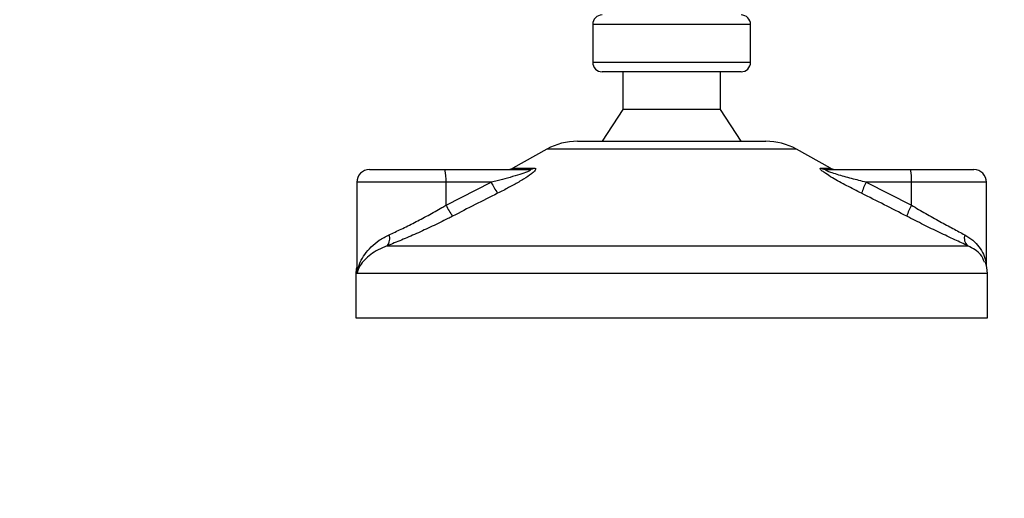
# Model space of a CAD drawing. Header units: millimetres. Extents: x 0 to 420, y 0 to 297.
# Tile 141 of 163: x 315.72 to 320.06, y 204.05 to 206.17. Entities that reach past the tile are written whole.
import ezdxf

# ---------------------------------------------------------------- set-up
doc = ezdxf.new("R2010")
doc.units = ezdxf.units.MM
doc.layers.add('QUOTE', color=174, linetype='Continuous')
doc.styles.add('SLDTEXTSTYLE3', font='TXT', dxfattribs={"width": 0.75})
doc.dimstyles.new('SLDDIMSTYLE1', dxfattribs={"dimtxt": 3, "dimasz": 3, "dimexe": 0, "dimexo": 0.0625, "dimgap": 0.75, "dimtad": 1, "dimdec": 0, "dimlfac": 35.88954, "dimrnd": 1e-09, "dimzin": 12, "dimdsep": 46, "dimtxsty": 'SLDTEXTSTYLE3', "dimsah": 1, "dimcen": 0.09, "dimadec": 0, "dimazin": 3, "dimtfac": 1, "dimtdec": 3, "dimtmove": 0, "dimatfit": 0, "dimfxl": 0, "dimfrac": 2, "dimtolj": 1, "dimtzin": 12, "dimarcsym": 0})

# ---------------------------------------------------------------- blocks, each defined once
blk = doc.blocks.new('_D_1')
at = {"layer": 'QUOTE'}
for p, q in [((299.0941, 203.0676), (299.0941, 198.7169)), ((317.2052, 203.0676), (317.2052, 198.7169)), ((299.0941, 200.7169), (293.0941, 200.7169)), ((299.0941, 200.7169), (317.2052, 200.7169)), ((317.2052, 200.7169), (323.2052, 200.7169))]:
    blk.add_line(p, q, dxfattribs=at)
for points in [[(299.0941, 200.7169), (296.0941, 201.2169), (296.0941, 200.2169)], [(317.2052, 200.7169), (320.2052, 200.2169), (320.2052, 201.2169)]]:
    blk.add_solid(points, dxfattribs=at)
at = {"layer": 'QUOTE', "insert": (304.8246, 204.5841), "char_height": 3, "attachment_point": 1, "style": 'SLDTEXTSTYLE3'}
blk.add_mtext('650', dxfattribs=at)

msp = doc.modelspace()

# ---------------------------------------------------------------- linework, layer by layer
at = {"color": 7, "linetype": 'Continuous', "lineweight": 25}
for p, q in [((318.24617, 206.14586), (318.24617, 205.97868)), ((318.62466, 206.14586), (318.24617, 206.14586)), ((318.94275, 206.14586), (318.62466, 206.14586)), ((318.94275, 205.97868), (318.94275, 206.14586)), ((318.24617, 205.97868), (318.94275, 205.97868)), ((318.90096, 205.93689), (318.28797, 205.93689)), ((318.37852, 205.93689), (318.37852, 205.76971)), ((318.8104, 205.76971), (318.8104, 205.93689)), ((318.37852, 205.76971), (318.28797, 205.63039)), ((318.8104, 205.76971), (318.37852, 205.76971)), ((318.90096, 205.63039), (318.8104, 205.76971)), ((318.17886, 205.63039), (318.6305, 205.63039)), ((318.6305, 205.63039), (319.01006, 205.63039)), ((318.04386, 205.5955), (317.89306, 205.51198)), ((318.6422, 205.5955), (318.04386, 205.5955)), ((319.14506, 205.5955), (318.6422, 205.5955)), ((319.29586, 205.51198), (319.14506, 205.5955)), ((317.26091, 205.50501), (317.59398, 205.50501)), ((317.59398, 205.50501), (317.96275, 205.50501)), ((317.89306, 205.51198), (317.98617, 205.51198)), ((319.25394, 205.51198), (319.29586, 205.51198)), ((319.27932, 205.50501), (319.6481, 205.50501)), ((319.6481, 205.50501), (319.92802, 205.50501)), ((317.20518, 205.44928), (317.20518, 205.06747)), ((317.59881, 205.44928), (317.20518, 205.44928)), ((317.59881, 205.34803), (317.79861, 205.44928)), ((317.59881, 205.34803), (317.59881, 205.44928)), ((317.79861, 205.44928), (317.59881, 205.44928)), ((319.45312, 205.44928), (319.65293, 205.34803)), ((319.65293, 205.44928), (319.45312, 205.44928)), ((319.65293, 205.34803), (319.65293, 205.44928)), ((319.98374, 205.44928), (319.65293, 205.44928)), ((319.98374, 205.07942), (319.98374, 205.44928)), ((317.33935, 205.16863), (319.90207, 205.16863)), ((317.2013, 205.04676), (317.2013, 204.85022)), ((317.20654, 205.04676), (317.2013, 205.04676)), ((319.98762, 205.04676), (317.20654, 205.04676)), ((319.98762, 204.85022), (319.98762, 205.04676)), ((317.2013, 204.85022), (318.71526, 204.85022)), ((318.71526, 204.85022), (319.98762, 204.85022))]:
    msp.add_line(p, q, dxfattribs=at)
for centre, radius, start, end in [((318.28797, 206.14586), 0.04179, 90, 180), ((318.90096, 206.14586), 0.04179, 0, 90), ((318.28797, 205.97868), 0.04179, 180, 270), ((318.90096, 205.97868), 0.04179, 270, 0), ((318.17886, 205.35176), 0.27863, 90, 118.97971), ((319.01006, 205.35176), 0.27863, 61.02029, 90), ((317.26091, 205.44928), 0.05573, 90, 180), ((317.43451, 205.46311), 0.16488, 355.18945, 14.72175), ((317.86606, 205.56073), 0.05573, 270, 298.97971), ((317.96256, 205.54844), 0.04344, 270.25772, 302.92857), ((319.27941, 205.55498), 0.04998, 239.35943, 269.90333), ((319.32286, 205.56073), 0.05573, 241.02029, 270), ((319.48863, 205.46311), 0.16488, 355.18945, 14.72175), ((319.92802, 205.44928), 0.05573, 0, 90), ((318.0795, 205.57719), 0.30864, 204.48322, 214.91599), ((319.6739, 205.32901), 0.25141, 151.4197, 163.47164), ((317.86549, 205.47309), 0.29455, 205.12367, 216.1625), ((319.85788, 205.23096), 0.23603, 150.26469, 163.17457), ((317.30146, 205.20005), 0.04922, 320.3326, 20.61478), ((319.93118, 205.2036), 0.0455, 162.36927, 230.22023), ((319.84831, 205.04676), 0.13932, 0, 21.63476), ((317.34061, 205.04676), 0.13932, 169.40991, 180)]:
    msp.add_arc(centre, radius, start, end, dxfattribs=at)
for points, knots in [([(317.96275, 205.50501), (317.96439, 205.50497), (317.96704, 205.5049), (317.96964, 205.50424), (317.97073, 205.50324), (317.97, 205.50176), (317.96787, 205.50009), (317.96213, 205.49683), (317.94482, 205.48984), (317.89824, 205.47505), (317.8465, 205.46127), (317.80725, 205.45144), (317.79861, 205.44928)], [0, 0, 0, 0, 0.0326282, 0.0525244, 0.0758401, 0.1000535, 0.1224526, 0.1468975, 0.2362249, 0.4244765, 0.873292, 1, 1, 1, 1]), ([(317.98617, 205.51198), (317.98894, 205.5117), (317.99454, 205.51113), (317.99515, 205.50598), (317.98924, 205.49759), (317.97242, 205.48304), (317.94064, 205.46212), (317.89827, 205.43773), (317.85923, 205.41708), (317.83501, 205.40486), (317.82642, 205.40053)], [0, 0, 0, 0, 0.0715734, 0.1443473, 0.2083354, 0.3096596, 0.4923301, 0.6911888, 0.8905251, 1, 1, 1, 1]), ([(319.43288, 205.40053), (319.41084, 205.41163), (319.36689, 205.43375), (319.31299, 205.46339), (319.27713, 205.4855), (319.25964, 205.49813), (319.25095, 205.5063), (319.2491, 205.51092), (319.2517, 205.51195), (319.25374, 205.51198), (319.25394, 205.51198)], [0, 0, 0, 0, 0.2791688, 0.5566156, 0.6991027, 0.7915598, 0.8614835, 0.9308082, 0.9932657, 1, 1, 1, 1]), ([(319.45312, 205.44928), (319.43161, 205.45466), (319.38863, 205.4654), (319.33587, 205.48001), (319.30012, 205.49124), (319.28392, 205.49729), (319.2774, 205.50049), (319.27476, 205.50225), (319.27376, 205.50345), (319.27438, 205.50452), (319.27632, 205.50491), (319.27833, 205.505), (319.27909, 205.50501), (319.27932, 205.50501)], [0, 0, 0, 0, 0.3146462, 0.6284001, 0.7723587, 0.8532335, 0.8896162, 0.9040193, 0.9305029, 0.9491956, 0.9821808, 0.9946359, 1, 1, 1, 1]), ([(317.82642, 205.40053), (317.79336, 205.3839), (317.72695, 205.3505), (317.66087, 205.3164), (317.62769, 205.29928)], [0, 0, 0, 0, 0.4978543, 1, 1, 1, 1]), ([(319.63195, 205.29928), (319.59901, 205.31626), (319.53283, 205.35035), (319.46629, 205.38376), (319.43288, 205.40053)], [0, 0, 0, 0, 0.497852, 1, 1, 1, 1]), ([(317.34753, 205.21738), (317.36506, 205.22547), (317.40064, 205.2419), (317.45928, 205.27097), (317.51997, 205.30289), (317.56667, 205.32905), (317.59281, 205.34449), (317.59881, 205.34803)], [0, 0, 0, 0, 0.2283053, 0.4634776, 0.6938128, 0.9297437, 1, 1, 1, 1]), ([(319.65293, 205.34803), (319.67396, 205.3357), (319.71657, 205.3107), (319.77829, 205.27632), (319.83735, 205.24426), (319.87081, 205.22644), (319.88782, 205.21738)], [0, 0, 0, 0, 0.2465936, 0.4996913, 0.7457356, 1, 1, 1, 1]), ([(317.62769, 205.29928), (317.6208, 205.29574), (317.59126, 205.28056), (317.53763, 205.25437), (317.46859, 205.22271), (317.40077, 205.19338), (317.36002, 205.17696), (317.33935, 205.16863)], [0, 0, 0, 0, 0.0699949, 0.2998887, 0.53536, 0.7642956, 1, 1, 1, 1]), ([(319.90207, 205.16863), (319.88324, 205.17735), (319.84492, 205.19511), (319.77769, 205.22683), (319.70594, 205.26158), (319.65684, 205.2866), (319.63195, 205.29928)], [0, 0, 0, 0, 0.2463531, 0.5014676, 0.7472632, 1, 1, 1, 1]), ([(317.20654, 205.04676), (317.20656, 205.0469), (317.20874, 205.06345), (317.21696, 205.09215), (317.23936, 205.13148), (317.26744, 205.16419), (317.30269, 205.19406), (317.33259, 205.20961), (317.34753, 205.21738)], [0, 0, 0, 0, 0.0022463, 0.2586377, 0.4477168, 0.6367116, 0.818473, 1, 1, 1, 1]), ([(319.88782, 205.21738), (319.90019, 205.20971), (319.92529, 205.19417), (319.95242, 205.16445), (319.9712, 205.13155), (319.98153, 205.10437), (319.98147, 205.08818), (319.98145, 205.08417)], [0, 0, 0, 0, 0.2227209, 0.4517881, 0.6846122, 0.9219604, 1, 1, 1, 1]), ([(317.33935, 205.16863), (317.32565, 205.16313), (317.29799, 205.15203), (317.25389, 205.12354), (317.22059, 205.08785), (317.20897, 205.05868), (317.20657, 205.04686), (317.20654, 205.04676)], [0, 0, 0, 0, 0.1804148, 0.3645009, 0.7419063, 0.9977849, 1, 1, 1, 1]), ([(319.97457, 205.09729), (319.97012, 205.10871), (319.96256, 205.1281), (319.93493, 205.15186), (319.91309, 205.16301), (319.90207, 205.16863)], [0, 0, 0, 0, 0.4154015, 0.7049893, 1, 1, 1, 1]), ([(317.20654, 205.04676), (317.20652, 205.04686), (317.20479, 205.05543), (317.2056, 205.06392), (317.20639, 205.07232)], [0, 0, 0, 0, 0.0118458, 1, 1, 1, 1]), ([(317.20703, 205.06747), (317.20633, 205.06073), (317.20562, 205.05384), (317.20653, 205.0469), (317.20654, 205.04676)], [0, 0, 0, 0, 0.9792912, 1, 1, 1, 1])]:
    msp.add_open_spline(points, degree=3, knots=knots, dxfattribs=at)

# ---------------------------------------------------------------- dimensions: what is measured, and where the dimension line sits
at = {"layer": 'QUOTE'}
dim = msp.add_linear_dim(base=(317.20518, 200.71689), p1=(299.09405, 205.06763), p2=(317.20518, 205.06763), dimstyle='SLDDIMSTYLE1', dxfattribs=at)
dim.commit()
dim.dimension.update_dxf_attribs({"geometry": '_D_1', "text_midpoint": (308.14962, 200.71689), "dimtype": 160})

doc.saveas('drawing.dxf')
